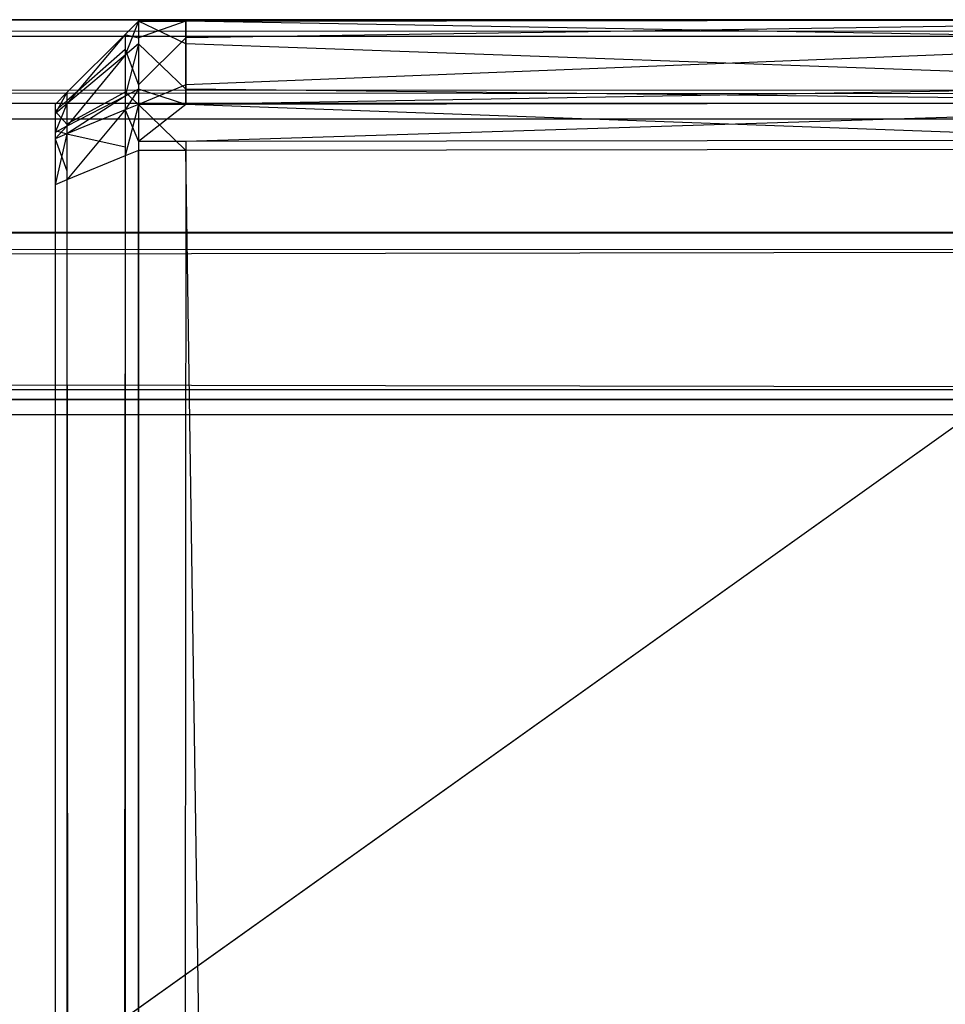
# Model space of a CAD drawing. Extents: x 0 to 1.6, y -0.5 to 0.
# Tile 179 of 182: x 1.58889 to 1.59444, y -0.00591 to 0. Entities that reach past the tile are written whole.
import ezdxf

# ---------------------------------------------------------------- set-up
doc = ezdxf.new("R2010")
doc.units = 0
for name, color, linetype in [('L33_KORPUS3_0', 7, 'CONTINUOUS'), ('L34_KORPUS3_2', 7, 'CONTINUOUS'), ('L45_ABDECKPL_0___REPLACEMTFOREM', 7, 'CONTINUOUS')]:
    doc.layers.add(name, color=color, linetype=linetype)

msp = doc.modelspace()

# ---------------------------------------------------------------- linework, layer by layer
at = {"layer": 'L33_KORPUS3_0', "color": 8, "invisible_edges": 14}
for points in [[(1.589885, -0.000009, 0.007872), (1.597254, 0, 0.007621), (1.589885, -0.000009, 0.007621), (1.589885, -0.000009, 0.007872)], [(1.597254, 0, 0.007872), (1.597254, 0, 0.007621), (1.589885, -0.000009, 0.007872), (1.597254, 0, 0.007872)], [(1.589885, -0.000009, 0.589853), (1.597254, 0, 0.007872), (1.589885, -0.000009, 0.007872), (1.589885, -0.000009, 0.589853)], [(1.597254, 0, 0.589853), (1.597254, 0, 0.007872), (1.589885, -0.000009, 0.589853), (1.597254, 0, 0.589853)], [(1.589885, -0.000009, 0.590124), (1.597254, 0, 0.589853), (1.589885, -0.000009, 0.589853), (1.589885, -0.000009, 0.590124)], [(1.597254, 0, 0.590124), (1.597254, 0, 0.589853), (1.589885, -0.000009, 0.590124), (1.597254, 0, 0.590124)], [(1.597254, -0.000137, 0.590261), (1.597254, 0, 0.590124), (1.589885, -0.000009, 0.590124), (1.597254, -0.000137, 0.590261)], [(1.597254, 0, 0.007621), (1.589885, -0.000108, 0.007522), (1.589885, -0.000009, 0.007621), (1.597254, 0, 0.007621)], [(1.597254, 0, 0.007621), (1.597254, -0.000099, 0.007522), (1.589885, -0.000108, 0.007522), (1.597254, 0, 0.007621)], [(1.589601, -0.000009, 0.590124), (1.589521, -0.000212, 0.590215), (1.589601, -0.000145, 0.590261), (1.589601, -0.000009, 0.590124)], [(1.589601, -0.000009, 0.590124), (1.589521, -0.000088, 0.590091), (1.589521, -0.000212, 0.590215), (1.589601, -0.000009, 0.590124)], [(1.589521, -0.000088, 0.007905), (1.589601, -0.000009, 0.007872), (1.589601, -0.000009, 0.007621), (1.589521, -0.000088, 0.007905)], [(1.589521, -0.000088, 0.007905), (1.589601, -0.000009, 0.007621), (1.589521, -0.000088, 0.007654), (1.589521, -0.000088, 0.007905)], [(1.589601, -0.000009, 0.590124), (1.589601, -0.000009, 0.589853), (1.589521, -0.000088, 0.590091), (1.589601, -0.000009, 0.590124)], [(1.589521, -0.000088, 0.590091), (1.589601, -0.000009, 0.589853), (1.589521, -0.000088, 0.58982), (1.589521, -0.000088, 0.590091)], [(1.589601, -0.000009, 0.589853), (1.589601, -0.000009, 0.007872), (1.589521, -0.000088, 0.58982), (1.589601, -0.000009, 0.589853)], [(1.589521, -0.000088, 0.58982), (1.589601, -0.000009, 0.007872), (1.589521, -0.000088, 0.007905), (1.589521, -0.000088, 0.58982)], [(1.589601, -0.000009, 0.007621), (1.589601, -0.000108, 0.007522), (1.589521, -0.000088, 0.007654), (1.589601, -0.000009, 0.007621)], [(1.589885, -0.000145, 0.590261), (1.589885, -0.000009, 0.590124), (1.589601, -0.000009, 0.590124), (1.589885, -0.000145, 0.590261)], [(1.589885, -0.000145, 0.590261), (1.589601, -0.000009, 0.590124), (1.589601, -0.000145, 0.590261), (1.589885, -0.000145, 0.590261)], [(1.589601, -0.000009, 0.590124), (1.589885, -0.000009, 0.589853), (1.589601, -0.000009, 0.589853), (1.589601, -0.000009, 0.590124)], [(1.589885, -0.000009, 0.590124), (1.589885, -0.000009, 0.589853), (1.589601, -0.000009, 0.590124), (1.589885, -0.000009, 0.590124)], [(1.589601, -0.000009, 0.589853), (1.589885, -0.000009, 0.007872), (1.589601, -0.000009, 0.007872), (1.589601, -0.000009, 0.589853)], [(1.589885, -0.000009, 0.589853), (1.589885, -0.000009, 0.007872), (1.589601, -0.000009, 0.589853), (1.589885, -0.000009, 0.589853)], [(1.589601, -0.000009, 0.007872), (1.589885, -0.000009, 0.007621), (1.589601, -0.000009, 0.007621), (1.589601, -0.000009, 0.007872)], [(1.589885, -0.000009, 0.007872), (1.589885, -0.000009, 0.007621), (1.589601, -0.000009, 0.007872), (1.589885, -0.000009, 0.007872)], [(1.589885, -0.000009, 0.007621), (1.589601, -0.000108, 0.007522), (1.589601, -0.000009, 0.007621), (1.589885, -0.000009, 0.007621)], [(1.589885, -0.000009, 0.007621), (1.589885, -0.000108, 0.007522), (1.589601, -0.000108, 0.007522), (1.589885, -0.000009, 0.007621)], [(1.597254, -0.000137, 0.590261), (1.589885, -0.000009, 0.590124), (1.589885, -0.000145, 0.590261), (1.597254, -0.000137, 0.590261)], [(1.589521, -0.000088, 0.58982), (1.589521, -0.000088, 0.007905), (1.589172, -0.000437, 0.589675), (1.589521, -0.000088, 0.58982)], [(1.589172, -0.000437, 0.589675), (1.589521, -0.000088, 0.007905), (1.589172, -0.000437, 0.008049), (1.589172, -0.000437, 0.589675)], [(1.589521, -0.000088, 0.590091), (1.589521, -0.000088, 0.58982), (1.589172, -0.000437, 0.589946), (1.589521, -0.000088, 0.590091)], [(1.589172, -0.000437, 0.589946), (1.589521, -0.000088, 0.58982), (1.589172, -0.000437, 0.589675), (1.589172, -0.000437, 0.589946)], [(1.589172, -0.000437, 0.008049), (1.589521, -0.000088, 0.007905), (1.589521, -0.000088, 0.007654), (1.589172, -0.000437, 0.008049)], [(1.589172, -0.000437, 0.008049), (1.589521, -0.000088, 0.007654), (1.589172, -0.000437, 0.007799), (1.589172, -0.000437, 0.008049)], [(1.589521, -0.000088, 0.590091), (1.589172, -0.000505, 0.590014), (1.589521, -0.000212, 0.590215), (1.589521, -0.000088, 0.590091)], [(1.589521, -0.000088, 0.590091), (1.589172, -0.000437, 0.589946), (1.589172, -0.000505, 0.590014), (1.589521, -0.000088, 0.590091)], [(1.589521, -0.000088, 0.007654), (1.589521, -0.000178, 0.007565), (1.589172, -0.000437, 0.007799), (1.589521, -0.000088, 0.007654)], [(1.589521, -0.000088, 0.007654), (1.589601, -0.000108, 0.007522), (1.589521, -0.000178, 0.007565), (1.589521, -0.000088, 0.007654)], [(1.589601, -0.000108, 0.007522), (1.589601, -0.000391, 0.007239), (1.589521, -0.000178, 0.007565), (1.589601, -0.000108, 0.007522)], [(1.589885, -0.000108, 0.007522), (1.589601, -0.000391, 0.007239), (1.589601, -0.000108, 0.007522), (1.589885, -0.000108, 0.007522)], [(1.589885, -0.000108, 0.007522), (1.589885, -0.000391, 0.007239), (1.589601, -0.000391, 0.007239), (1.589885, -0.000108, 0.007522)], [(1.597254, -0.000099, 0.007522), (1.589885, -0.000391, 0.007239), (1.589885, -0.000108, 0.007522), (1.597254, -0.000099, 0.007522)], [(1.597254, -0.000099, 0.007522), (1.597254, -0.000382, 0.007239), (1.589885, -0.000391, 0.007239), (1.597254, -0.000099, 0.007522)], [(1.589601, -0.000145, 0.590261), (1.589521, -0.000458, 0.590461), (1.589601, -0.000416, 0.590532), (1.589601, -0.000145, 0.590261)], [(1.589601, -0.000145, 0.590261), (1.589521, -0.000212, 0.590215), (1.589521, -0.000458, 0.590461), (1.589601, -0.000145, 0.590261)], [(1.589885, -0.000416, 0.590532), (1.589885, -0.000145, 0.590261), (1.589601, -0.000145, 0.590261), (1.589885, -0.000416, 0.590532)], [(1.589885, -0.000416, 0.590532), (1.589601, -0.000145, 0.590261), (1.589601, -0.000416, 0.590532), (1.589885, -0.000416, 0.590532)], [(1.597254, -0.000408, 0.590532), (1.597254, -0.000137, 0.590261), (1.589885, -0.000145, 0.590261), (1.597254, -0.000408, 0.590532)], [(1.597254, -0.000408, 0.590532), (1.589885, -0.000145, 0.590261), (1.589885, -0.000416, 0.590532), (1.597254, -0.000408, 0.590532)], [(1.589521, -0.000178, 0.007565), (1.589172, -0.000486, 0.00775), (1.589172, -0.000437, 0.007799), (1.589521, -0.000178, 0.007565)], [(1.589521, -0.000178, 0.007565), (1.589521, -0.000435, 0.007308), (1.589172, -0.000486, 0.00775), (1.589521, -0.000178, 0.007565)], [(1.589521, -0.000212, 0.590215), (1.589172, -0.00064, 0.59015), (1.589521, -0.000458, 0.590461), (1.589521, -0.000212, 0.590215)], [(1.589521, -0.000212, 0.590215), (1.589172, -0.000505, 0.590014), (1.589172, -0.00064, 0.59015), (1.589521, -0.000212, 0.590215)], [(1.589521, -0.000178, 0.007565), (1.589601, -0.000391, 0.007239), (1.589521, -0.000435, 0.007308), (1.589521, -0.000178, 0.007565)], [(1.589601, -0.000391, 0.007239), (1.589601, -0.000508, 0.007121), (1.589521, -0.000435, 0.007308), (1.589601, -0.000391, 0.007239)], [(1.589885, -0.000391, 0.007239), (1.589601, -0.000508, 0.007121), (1.589601, -0.000391, 0.007239), (1.589885, -0.000391, 0.007239)], [(1.589885, -0.000391, 0.007239), (1.589885, -0.000508, 0.007121), (1.589601, -0.000508, 0.007121), (1.589885, -0.000391, 0.007239)], [(1.597254, -0.000382, 0.007239), (1.589885, -0.000508, 0.007121), (1.589885, -0.000391, 0.007239), (1.597254, -0.000382, 0.007239)], [(1.597254, -0.000382, 0.007239), (1.597254, -0.000499, 0.007121), (1.589885, -0.000508, 0.007121), (1.597254, -0.000382, 0.007239)], [(1.597254, -0.000499, 0.590624), (1.597254, -0.000408, 0.590532), (1.589885, -0.000416, 0.590532), (1.597254, -0.000499, 0.590624)], [(1.589172, -0.000437, 0.589946), (1.589101, -0.000564, 0.589973), (1.589172, -0.000505, 0.590014), (1.589172, -0.000437, 0.589946)], [(1.589172, -0.000437, 0.589946), (1.589101, -0.000508, 0.589917), (1.589101, -0.000564, 0.589973), (1.589172, -0.000437, 0.589946)], [(1.589172, -0.000437, 0.007799), (1.589101, -0.000508, 0.008079), (1.589172, -0.000437, 0.008049), (1.589172, -0.000437, 0.007799)], [(1.589172, -0.000437, 0.007799), (1.589101, -0.000508, 0.007829), (1.589101, -0.000508, 0.008079), (1.589172, -0.000437, 0.007799)], [(1.589172, -0.000437, 0.589675), (1.589101, -0.000508, 0.589917), (1.589172, -0.000437, 0.589946), (1.589172, -0.000437, 0.589675)], [(1.589172, -0.000437, 0.589675), (1.589101, -0.000508, 0.589646), (1.589101, -0.000508, 0.589917), (1.589172, -0.000437, 0.589675)], [(1.589172, -0.000437, 0.008049), (1.589101, -0.000508, 0.589646), (1.589172, -0.000437, 0.589675), (1.589172, -0.000437, 0.008049)], [(1.589172, -0.000437, 0.008049), (1.589101, -0.000508, 0.008079), (1.589101, -0.000508, 0.589646), (1.589172, -0.000437, 0.008049)], [(1.589172, -0.000437, 0.007799), (1.589172, -0.000486, 0.00775), (1.589101, -0.000508, 0.007829), (1.589172, -0.000437, 0.007799)], [(1.589521, -0.000435, 0.007308), (1.589521, -0.000541, 0.007201), (1.589172, -0.000627, 0.007608), (1.589521, -0.000435, 0.007308)], [(1.589521, -0.000435, 0.007308), (1.589172, -0.000627, 0.007608), (1.589172, -0.000486, 0.00775), (1.589521, -0.000435, 0.007308)], [(1.589521, -0.000458, 0.590461), (1.589172, -0.000685, 0.590195), (1.589521, -0.000541, 0.590544), (1.589521, -0.000458, 0.590461)], [(1.589521, -0.000458, 0.590461), (1.589172, -0.00064, 0.59015), (1.589172, -0.000685, 0.590195), (1.589521, -0.000458, 0.590461)], [(1.589601, -0.000416, 0.590532), (1.589521, -0.000541, 0.590544), (1.589601, -0.000508, 0.590624), (1.589601, -0.000416, 0.590532)], [(1.589601, -0.000416, 0.590532), (1.589521, -0.000458, 0.590461), (1.589521, -0.000541, 0.590544), (1.589601, -0.000416, 0.590532)], [(1.589521, -0.000435, 0.007308), (1.589601, -0.000508, 0.007121), (1.589521, -0.000541, 0.007201), (1.589521, -0.000435, 0.007308)], [(1.589885, -0.000508, 0.590624), (1.589885, -0.000416, 0.590532), (1.589601, -0.000416, 0.590532), (1.589885, -0.000508, 0.590624)], [(1.589885, -0.000508, 0.590624), (1.589601, -0.000416, 0.590532), (1.589601, -0.000508, 0.590624), (1.589885, -0.000508, 0.590624)], [(1.597254, -0.000499, 0.590624), (1.589885, -0.000416, 0.590532), (1.589885, -0.000508, 0.590624), (1.597254, -0.000499, 0.590624)], [(1.589172, -0.000486, 0.00775), (1.589101, -0.000549, 0.007787), (1.589101, -0.000508, 0.007829), (1.589172, -0.000486, 0.00775)], [(1.589172, -0.000486, 0.00775), (1.589172, -0.000627, 0.007608), (1.589101, -0.000549, 0.007787), (1.589172, -0.000486, 0.00775)], [(1.589172, -0.000505, 0.590014), (1.589101, -0.000677, 0.590086), (1.589172, -0.00064, 0.59015), (1.589172, -0.000505, 0.590014)], [(1.589172, -0.000505, 0.590014), (1.589101, -0.000564, 0.589973), (1.589101, -0.000677, 0.590086), (1.589172, -0.000505, 0.590014)], [(1.589101, -0.000508, 0.589646), (1.589101, -0.000726, 0.589826), (1.589101, -0.000508, 0.589917), (1.589101, -0.000508, 0.589646)], [(1.589101, -0.000508, 0.589646), (1.589101, -0.000726, 0.589646), (1.589101, -0.000726, 0.589826), (1.589101, -0.000508, 0.589646)], [(1.589101, -0.000508, 0.589917), (1.589101, -0.000748, 0.589848), (1.589101, -0.000564, 0.589973), (1.589101, -0.000508, 0.589917)], [(1.589101, -0.000508, 0.589917), (1.589101, -0.000726, 0.589826), (1.589101, -0.000748, 0.589848), (1.589101, -0.000508, 0.589917)], [(1.589101, -0.000508, 0.007829), (1.589101, -0.000726, 0.008079), (1.589101, -0.000508, 0.008079), (1.589101, -0.000508, 0.007829)], [(1.589101, -0.000508, 0.007829), (1.589101, -0.000726, 0.007919), (1.589101, -0.000726, 0.008079), (1.589101, -0.000508, 0.007829)], [(1.589101, -0.000508, 0.008079), (1.589101, -0.000726, 0.589646), (1.589101, -0.000508, 0.589646), (1.589101, -0.000508, 0.008079)], [(1.589101, -0.000508, 0.008079), (1.589101, -0.000726, 0.008079), (1.589101, -0.000726, 0.589646), (1.589101, -0.000508, 0.008079)], [(1.589101, -0.000508, 0.007829), (1.589101, -0.000549, 0.007787), (1.589101, -0.000726, 0.007919), (1.589101, -0.000508, 0.007829)], [(1.589601, -0.000508, 0.590624), (1.589521, -0.000818, 0.590544), (1.589601, -0.000785, 0.590624), (1.589601, -0.000508, 0.590624)], [(1.589601, -0.000508, 0.590624), (1.589521, -0.000541, 0.590544), (1.589521, -0.000818, 0.590544), (1.589601, -0.000508, 0.590624)], [(1.589601, -0.000508, 0.007121), (1.589601, -0.000731, 0.007121), (1.589521, -0.000541, 0.007201), (1.589601, -0.000508, 0.007121)], [(1.589885, -0.000731, 0.007121), (1.589601, -0.000731, 0.007121), (1.589885, -0.000508, 0.007121), (1.589885, -0.000731, 0.007121)], [(1.589885, -0.000508, 0.007121), (1.589601, -0.000731, 0.007121), (1.589601, -0.000508, 0.007121), (1.589885, -0.000508, 0.007121)], [(1.589885, -0.000785, 0.590624), (1.589601, -0.000508, 0.590624), (1.589601, -0.000785, 0.590624), (1.589885, -0.000785, 0.590624)], [(1.589885, -0.000508, 0.590624), (1.589601, -0.000508, 0.590624), (1.589885, -0.000785, 0.590624), (1.589885, -0.000508, 0.590624)], [(1.597254, -0.000722, 0.007121), (1.589885, -0.000731, 0.007121), (1.597254, -0.000499, 0.007121), (1.597254, -0.000722, 0.007121)], [(1.597254, -0.000499, 0.007121), (1.589885, -0.000731, 0.007121), (1.589885, -0.000508, 0.007121), (1.597254, -0.000499, 0.007121)], [(1.597254, -0.000499, 0.590624), (1.589885, -0.000508, 0.590624), (1.597254, -0.000776, 0.590624), (1.597254, -0.000499, 0.590624)], [(1.597254, -0.000776, 0.590624), (1.589885, -0.000508, 0.590624), (1.589885, -0.000785, 0.590624), (1.597254, -0.000776, 0.590624)], [(1.589101, -0.000549, 0.007787), (1.589101, -0.000742, 0.007904), (1.589101, -0.000726, 0.007919), (1.589101, -0.000549, 0.007787)], [(1.589101, -0.000549, 0.007787), (1.589172, -0.000627, 0.007608), (1.589101, -0.000666, 0.00767), (1.589101, -0.000549, 0.007787)], [(1.589101, -0.000549, 0.007787), (1.589101, -0.000666, 0.00767), (1.589101, -0.000742, 0.007904), (1.589101, -0.000549, 0.007787)], [(1.589101, -0.000564, 0.589973), (1.589101, -0.000791, 0.589891), (1.589101, -0.000677, 0.590086), (1.589101, -0.000564, 0.589973)], [(1.589101, -0.000564, 0.589973), (1.589101, -0.000748, 0.589848), (1.589101, -0.000791, 0.589891), (1.589101, -0.000564, 0.589973)], [(1.589521, -0.000541, 0.007201), (1.589521, -0.000764, 0.007201), (1.589172, -0.000685, 0.00755), (1.589521, -0.000541, 0.007201)], [(1.589521, -0.000541, 0.590544), (1.589172, -0.000962, 0.590195), (1.589521, -0.000818, 0.590544), (1.589521, -0.000541, 0.590544)], [(1.589521, -0.000541, 0.590544), (1.589172, -0.000685, 0.590195), (1.589172, -0.000962, 0.590195), (1.589521, -0.000541, 0.590544)], [(1.589521, -0.000541, 0.007201), (1.589172, -0.000685, 0.00755), (1.589172, -0.000627, 0.007608), (1.589521, -0.000541, 0.007201)], [(1.589521, -0.000541, 0.007201), (1.589601, -0.000731, 0.007121), (1.589521, -0.000764, 0.007201), (1.589521, -0.000541, 0.007201)], [(1.589172, -0.000627, 0.007608), (1.589172, -0.000685, 0.00755), (1.589101, -0.000666, 0.00767), (1.589172, -0.000627, 0.007608)], [(1.589172, -0.00064, 0.59015), (1.589101, -0.000715, 0.590124), (1.589172, -0.000685, 0.590195), (1.589172, -0.00064, 0.59015)], [(1.589172, -0.00064, 0.59015), (1.589101, -0.000677, 0.590086), (1.589101, -0.000715, 0.590124), (1.589172, -0.00064, 0.59015)], [(1.589101, -0.000666, 0.00767), (1.589101, -0.000715, 0.007621), (1.589101, -0.000787, 0.007859), (1.589101, -0.000666, 0.00767)], [(1.589101, -0.000666, 0.00767), (1.589172, -0.000685, 0.00755), (1.589101, -0.000715, 0.007621), (1.589101, -0.000666, 0.00767)], [(1.589101, -0.000666, 0.00767), (1.589101, -0.000787, 0.007859), (1.589101, -0.000742, 0.007904), (1.589101, -0.000666, 0.00767)], [(1.589101, -0.000677, 0.590086), (1.589101, -0.000805, 0.589905), (1.589101, -0.000715, 0.590124), (1.589101, -0.000677, 0.590086)], [(1.589101, -0.000677, 0.590086), (1.589101, -0.000791, 0.589891), (1.589101, -0.000805, 0.589905), (1.589101, -0.000677, 0.590086)], [(1.589172, -0.000685, 0.590195), (1.589101, -0.000992, 0.590124), (1.589172, -0.000962, 0.590195), (1.589172, -0.000685, 0.590195)], [(1.589172, -0.000685, 0.590195), (1.589101, -0.000715, 0.590124), (1.589101, -0.000992, 0.590124), (1.589172, -0.000685, 0.590195)], [(1.589172, -0.000685, 0.00755), (1.589172, -0.000908, 0.00755), (1.589101, -0.000715, 0.007621), (1.589172, -0.000685, 0.00755)], [(1.589172, -0.000685, 0.00755), (1.589521, -0.000764, 0.007201), (1.589172, -0.000908, 0.00755), (1.589172, -0.000685, 0.00755)], [(1.589101, -0.000715, 0.007621), (1.589101, -0.000805, 0.00784), (1.589101, -0.000787, 0.007859), (1.589101, -0.000715, 0.007621)], [(1.589101, -0.000715, 0.590124), (1.589101, -0.000992, 0.589905), (1.589101, -0.000992, 0.590124), (1.589101, -0.000715, 0.590124)], [(1.589101, -0.000715, 0.590124), (1.589101, -0.000805, 0.589905), (1.589101, -0.000992, 0.589905), (1.589101, -0.000715, 0.590124)], [(1.589101, -0.000715, 0.007621), (1.589101, -0.000937, 0.007621), (1.589101, -0.000805, 0.00784), (1.589101, -0.000715, 0.007621)], [(1.589101, -0.000715, 0.007621), (1.589172, -0.000908, 0.00755), (1.589101, -0.000937, 0.007621), (1.589101, -0.000715, 0.007621)], [(1.589101, -0.000726, 0.589646), (1.589101, -0.000748, 0.589848), (1.589101, -0.000726, 0.589826), (1.589101, -0.000726, 0.589646)], [(1.589101, -0.000726, 0.007919), (1.589101, -0.000742, 0.007904), (1.589101, -0.000726, 0.008079), (1.589101, -0.000726, 0.007919)], [(1.589101, -0.000726, 0.589646), (1.589101, -0.000791, 0.589891), (1.589101, -0.000748, 0.589848), (1.589101, -0.000726, 0.589646)], [(1.589101, -0.000726, 0.008079), (1.589101, -0.000742, 0.007904), (1.589101, -0.000726, 0.589646), (1.589101, -0.000726, 0.008079)], [(1.589101, -0.000726, 0.589646), (1.589101, -0.497107, 0.589905), (1.589101, -0.000791, 0.589891), (1.589101, -0.000726, 0.589646)], [(1.589101, -0.000726, 0.589646), (1.589101, -0.000742, 0.007904), (1.589101, -0.000937, 0.00784), (1.589101, -0.000726, 0.589646)], [(1.589101, -0.000726, 0.589646), (1.589101, -0.000937, 0.00784), (1.589101, -0.497107, 0.589905), (1.589101, -0.000726, 0.589646)], [(1.589101, -0.000742, 0.007904), (1.589101, -0.000787, 0.007859), (1.589101, -0.000937, 0.00784), (1.589101, -0.000742, 0.007904)], [(1.589521, -0.000764, 0.007201), (1.589521, -0.497328, 0.007201), (1.589172, -0.000908, 0.00755), (1.589521, -0.000764, 0.007201)], [(1.589601, -0.000731, 0.007121), (1.589601, -0.497361, 0.007121), (1.589521, -0.000764, 0.007201), (1.589601, -0.000731, 0.007121)], [(1.589521, -0.000764, 0.007201), (1.589601, -0.497361, 0.007121), (1.589521, -0.497328, 0.007201), (1.589521, -0.000764, 0.007201)], [(1.589885, -0.497361, 0.007121), (1.589601, -0.497361, 0.007121), (1.589885, -0.000731, 0.007121), (1.589885, -0.497361, 0.007121)], [(1.589885, -0.000731, 0.007121), (1.589601, -0.497361, 0.007121), (1.589601, -0.000731, 0.007121), (1.589885, -0.000731, 0.007121)], [(1.597254, -0.497361, 0.007121), (1.589885, -0.497361, 0.007121), (1.597254, -0.000722, 0.007121), (1.597254, -0.497361, 0.007121)], [(1.597254, -0.000722, 0.007121), (1.589885, -0.497361, 0.007121), (1.589885, -0.000731, 0.007121), (1.597254, -0.000722, 0.007121)], [(1.589101, -0.000787, 0.007859), (1.589101, -0.000805, 0.00784), (1.589101, -0.000937, 0.00784), (1.589101, -0.000787, 0.007859)], [(1.589101, -0.000791, 0.589891), (1.589101, -0.000992, 0.589905), (1.589101, -0.000805, 0.589905), (1.589101, -0.000791, 0.589891)], [(1.589101, -0.000791, 0.589891), (1.589101, -0.497107, 0.589905), (1.589101, -0.000992, 0.589905), (1.589101, -0.000791, 0.589891)], [(1.589101, -0.000805, 0.00784), (1.589101, -0.000937, 0.007621), (1.589101, -0.000937, 0.00784), (1.589101, -0.000805, 0.00784)], [(1.589521, -0.000818, 0.590544), (1.589172, -0.497136, 0.590195), (1.589521, -0.49728, 0.590544), (1.589521, -0.000818, 0.590544)], [(1.589521, -0.000818, 0.590544), (1.589172, -0.000962, 0.590195), (1.589172, -0.497136, 0.590195), (1.589521, -0.000818, 0.590544)], [(1.589601, -0.000785, 0.590624), (1.589521, -0.49728, 0.590544), (1.589601, -0.497313, 0.590624), (1.589601, -0.000785, 0.590624)], [(1.589601, -0.000785, 0.590624), (1.589521, -0.000818, 0.590544), (1.589521, -0.49728, 0.590544), (1.589601, -0.000785, 0.590624)], [(1.589885, -0.497313, 0.590624), (1.589601, -0.000785, 0.590624), (1.589601, -0.497313, 0.590624), (1.589885, -0.497313, 0.590624)], [(1.589885, -0.000785, 0.590624), (1.589601, -0.000785, 0.590624), (1.589885, -0.497313, 0.590624), (1.589885, -0.000785, 0.590624)], [(1.597254, -0.000776, 0.590624), (1.589885, -0.000785, 0.590624), (1.597254, -0.497313, 0.590624), (1.597254, -0.000776, 0.590624)], [(1.597254, -0.497313, 0.590624), (1.589885, -0.000785, 0.590624), (1.589885, -0.497313, 0.590624), (1.597254, -0.497313, 0.590624)], [(1.589172, -0.000908, 0.00755), (1.589172, -0.497184, 0.00755), (1.589101, -0.000937, 0.007621), (1.589172, -0.000908, 0.00755)], [(1.589101, -0.000937, 0.00784), (1.589101, -0.497154, 0.00784), (1.589101, -0.497223, 0.00786), (1.589101, -0.000937, 0.00784)], [(1.589101, -0.000937, 0.00784), (1.589101, -0.497223, 0.00786), (1.589101, -0.497282, 0.008047), (1.589101, -0.000937, 0.00784)], [(1.589101, -0.000937, 0.00784), (1.589101, -0.497282, 0.008047), (1.589101, -0.497107, 0.589905), (1.589101, -0.000937, 0.00784)], [(1.589101, -0.000937, 0.007621), (1.589101, -0.497154, 0.007621), (1.589101, -0.000937, 0.00784), (1.589101, -0.000937, 0.007621)], [(1.589101, -0.000937, 0.00784), (1.589101, -0.497154, 0.007621), (1.589101, -0.497154, 0.00784), (1.589101, -0.000937, 0.00784)], [(1.589101, -0.000937, 0.007621), (1.589172, -0.497184, 0.00755), (1.589101, -0.497154, 0.007621), (1.589101, -0.000937, 0.007621)], [(1.589172, -0.000908, 0.00755), (1.589521, -0.497328, 0.007201), (1.589172, -0.497184, 0.00755), (1.589172, -0.000908, 0.00755)], [(1.589172, -0.000962, 0.590195), (1.589101, -0.497107, 0.590124), (1.589172, -0.497136, 0.590195), (1.589172, -0.000962, 0.590195)], [(1.589172, -0.000962, 0.590195), (1.589101, -0.000992, 0.590124), (1.589101, -0.497107, 0.590124), (1.589172, -0.000962, 0.590195)], [(1.589101, -0.000992, 0.590124), (1.589101, -0.497107, 0.589905), (1.589101, -0.497107, 0.590124), (1.589101, -0.000992, 0.590124)], [(1.589101, -0.000992, 0.589905), (1.589101, -0.497107, 0.589905), (1.589101, -0.000992, 0.590124), (1.589101, -0.000992, 0.589905)]]:
    msp.add_3dface(points, dxfattribs=at)
at = {"layer": 'L34_KORPUS3_2', "color": 8}
for points, invisible_edges in [([(1.597254, -0.0001, 0.007289), (0.9, -0.000001, 0.00719), (0.9, -0.0001, 0.007289), (1.597254, -0.0001, 0.007289)], 13), ([(0.9, -0.000001, 0.00719), (1.597254, -0.0001, 0.007289), (1.597295, -0.000001, 0.00719), (0.9, -0.000001, 0.00719)], 14), ([(0.9, -0.000001, 0.000565), (1.597295, -0.000001, 0.007018), (1.597295, -0.000001, 0.000565), (0.9, -0.000001, 0.000565)], 13), ([(1.597295, -0.000001, 0.007018), (0.9, -0.000001, 0.000565), (0.9, -0.000001, 0.007018), (1.597295, -0.000001, 0.007018)], 14), ([(0.9, -0.000001, 0.007018), (1.597295, -0.000001, 0.00719), (1.597295, -0.000001, 0.007018), (0.9, -0.000001, 0.007018)], 13), ([(1.597295, -0.000001, 0.00719), (0.9, -0.000001, 0.007018), (0.9, -0.000001, 0.00719), (1.597295, -0.000001, 0.00719)], 14), ([(1.597295, -0.000001, 0.0005), (0.9, -0.000065, 0.000436), (0.9, -0.000001, 0.0005), (1.597295, -0.000001, 0.0005)], 13), ([(0.9, -0.000065, 0.000436), (1.597295, -0.000001, 0.0005), (1.597268, -0.000065, 0.000436), (0.9, -0.000065, 0.000436)], 14), ([(0.9, -0.000001, 0.0005), (1.597295, -0.000001, 0.000565), (1.597295, -0.000001, 0.0005), (0.9, -0.000001, 0.0005)], 13), ([(1.597295, -0.000001, 0.000565), (0.9, -0.000001, 0.0005), (0.9, -0.000001, 0.000565), (1.597295, -0.000001, 0.000565)], 14), ([(1.597268, -0.000065, 0.000436), (0.9, -0.000421, 0.00008), (0.9, -0.000065, 0.000436), (1.597268, -0.000065, 0.000436)], 13), ([(0.9, -0.000421, 0.00008), (1.597268, -0.000065, 0.000436), (1.597121, -0.000421, 0.00008), (0.9, -0.000421, 0.00008)], 14), ([(1.597111, -0.000444, 0.007633), (0.9, -0.0001, 0.007289), (0.9, -0.000444, 0.007633), (1.597111, -0.000444, 0.007633)], 13), ([(0.9, -0.0001, 0.007289), (1.597111, -0.000444, 0.007633), (1.597254, -0.0001, 0.007289), (0.9, -0.0001, 0.007289)], 14), ([(1.597121, -0.000421, 0.00008), (0.9, -0.000501), (0.9, -0.000421, 0.00008), (1.597121, -0.000421, 0.00008)], 13), ([(0.9, -0.000501), (1.597121, -0.000421, 0.00008), (1.597088, -0.000501), (0.9, -0.000501)], 14), ([(1.597088, -0.000501, 0.00769), (0.9, -0.000444, 0.007633), (0.9, -0.000501, 0.00769), (1.597088, -0.000501, 0.00769)], 13), ([(0.9, -0.000444, 0.007633), (1.597088, -0.000501, 0.00769), (1.597111, -0.000444, 0.007633), (0.9, -0.000444, 0.007633)], 14), ([(1.597088, -0.000501), (0.9, -0.000595), (0.9, -0.000501), (1.597088, -0.000501)], 13), ([(0.9, -0.000595), (1.597088, -0.000501), (1.597088, -0.000595), (0.9, -0.000595)], 14), ([(1.597088, -0.000597, 0.00769), (0.9, -0.000501, 0.00769), (0.9, -0.000597, 0.00769), (1.597088, -0.000597, 0.00769)], 13), ([(0.9, -0.000501, 0.00769), (1.597088, -0.000597, 0.00769), (1.597088, -0.000501, 0.00769), (0.9, -0.000501, 0.00769)], 14), ([(1.597088, -0.000595), (0.9, -0.497407), (0.9, -0.000595), (1.597088, -0.000595)], 13), ([(0.9, -0.497407), (1.597088, -0.000595), (1.597091, -0.497407), (0.9, -0.497407)], 10), ([(0.9, -0.497405, 0.00769), (1.597088, -0.000597, 0.00769), (0.9, -0.000597, 0.00769), (0.9, -0.497405, 0.00769)], 13), ([(1.597088, -0.000597, 0.00769), (0.9, -0.497405, 0.00769), (1.597091, -0.497405, 0.00769), (1.597088, -0.000597, 0.00769)], 10)]:
    msp.add_3dface(points, dxfattribs=dict(at, invisible_edges=invisible_edges))
at = {"layer": 'L45_ABDECKPL_0___REPLACEMTFOREM', "color": 39}
for points, invisible_edges in [([(1.128221, -0.001278, 0.601706), (1.598798, -0.001278, 0.601568), (1.128221, -0.001278, 0.601568), (1.128221, -0.001278, 0.601706)], 13), ([(1.598798, -0.001278, 0.601568), (1.128221, -0.001278, 0.601706), (1.598798, -0.001278, 0.601706), (1.598798, -0.001278, 0.601568)], 14), ([(1.598798, -0.001278, 0.591715), (1.128221, -0.001387, 0.591607), (1.128221, -0.001278, 0.591715), (1.598798, -0.001278, 0.591715)], 13), ([(1.128221, -0.001387, 0.591607), (1.598798, -0.001278, 0.591715), (1.598753, -0.001387, 0.591607), (1.128221, -0.001387, 0.591607)], 14), ([(1.598756, -0.00138, 0.601807), (1.128221, -0.001278, 0.601706), (1.128221, -0.00138, 0.601807), (1.598756, -0.00138, 0.601807)], 13), ([(1.128221, -0.001278, 0.601706), (1.598756, -0.00138, 0.601807), (1.598798, -0.001278, 0.601706), (1.128221, -0.001278, 0.601706)], 14), ([(1.128221, -0.001278, 0.591894), (1.598798, -0.001278, 0.591715), (1.128221, -0.001278, 0.591715), (1.128221, -0.001278, 0.591894)], 13), ([(1.598798, -0.001278, 0.591715), (1.128221, -0.001278, 0.591894), (1.598798, -0.001278, 0.591894), (1.598798, -0.001278, 0.591715)], 14), ([(1.128221, -0.001278, 0.601568), (1.598798, -0.001278, 0.591894), (1.128221, -0.001278, 0.591894), (1.128221, -0.001278, 0.601568)], 13), ([(1.598798, -0.001278, 0.591894), (1.128221, -0.001278, 0.601568), (1.598798, -0.001278, 0.601568), (1.598798, -0.001278, 0.591894)], 14), ([(1.598413, -0.002208, 0.602635), (1.128221, -0.00138, 0.601807), (1.128221, -0.002208, 0.602635), (1.598413, -0.002208, 0.602635)], 13), ([(1.128221, -0.00138, 0.601807), (1.598413, -0.002208, 0.602635), (1.598756, -0.00138, 0.601807), (1.128221, -0.00138, 0.601807)], 14), ([(1.598753, -0.001387, 0.591607), (1.128221, -0.002218, 0.590776), (1.128221, -0.001387, 0.591607), (1.598753, -0.001387, 0.591607)], 13), ([(1.128221, -0.002218, 0.590776), (1.598753, -0.001387, 0.591607), (1.598409, -0.002218, 0.590776), (1.128221, -0.002218, 0.590776)], 14), ([(1.598384, -0.002278, 0.602705), (1.128221, -0.002208, 0.602635), (1.128221, -0.002278, 0.602705), (1.598384, -0.002278, 0.602705)], 13), ([(1.128221, -0.002208, 0.602635), (1.598384, -0.002278, 0.602705), (1.598413, -0.002208, 0.602635), (1.128221, -0.002208, 0.602635)], 14), ([(1.598409, -0.002218, 0.590776), (1.128221, -0.002278, 0.590716), (1.128221, -0.002218, 0.590776), (1.598409, -0.002218, 0.590776)], 13), ([(1.128221, -0.002278, 0.590716), (1.598409, -0.002218, 0.590776), (1.598384, -0.002278, 0.590716), (1.128221, -0.002278, 0.590716)], 14), ([(1.598384, -0.002372, 0.602705), (1.128221, -0.002278, 0.602705), (1.124135, -0.002372, 0.602705), (1.598384, -0.002372, 0.602705)], 13), ([(1.128221, -0.002278, 0.602705), (1.598384, -0.002372, 0.602705), (1.598384, -0.002278, 0.602705), (1.128221, -0.002278, 0.602705)], 14), ([(1.598384, -0.002278, 0.590716), (1.128221, -0.002369, 0.590716), (1.128221, -0.002278, 0.590716), (1.598384, -0.002278, 0.590716)], 13), ([(1.128221, -0.002369, 0.590716), (1.598384, -0.002278, 0.590716), (1.598384, -0.002369, 0.590716), (1.128221, -0.002369, 0.590716)], 14), ([(1.128221, -0.501185, 0.602705), (1.598384, -0.002372, 0.602705), (1.124135, -0.002372, 0.602705), (1.128221, -0.501185, 0.602705)], 13), ([(1.598384, -0.002369, 0.590716), (1.128221, -0.501188, 0.590716), (1.128221, -0.002369, 0.590716), (1.598384, -0.002369, 0.590716)], 13), ([(1.128221, -0.501188, 0.590716), (1.598384, -0.002369, 0.590716), (1.598335, -0.501188, 0.590716), (1.128221, -0.501188, 0.590716)], 10), ([(1.598384, -0.002372, 0.602705), (1.128221, -0.501185, 0.602705), (1.598335, -0.501185, 0.602705), (1.598384, -0.002372, 0.602705)], 10)]:
    msp.add_3dface(points, dxfattribs=dict(at, invisible_edges=invisible_edges))

doc.saveas('drawing.dxf')
